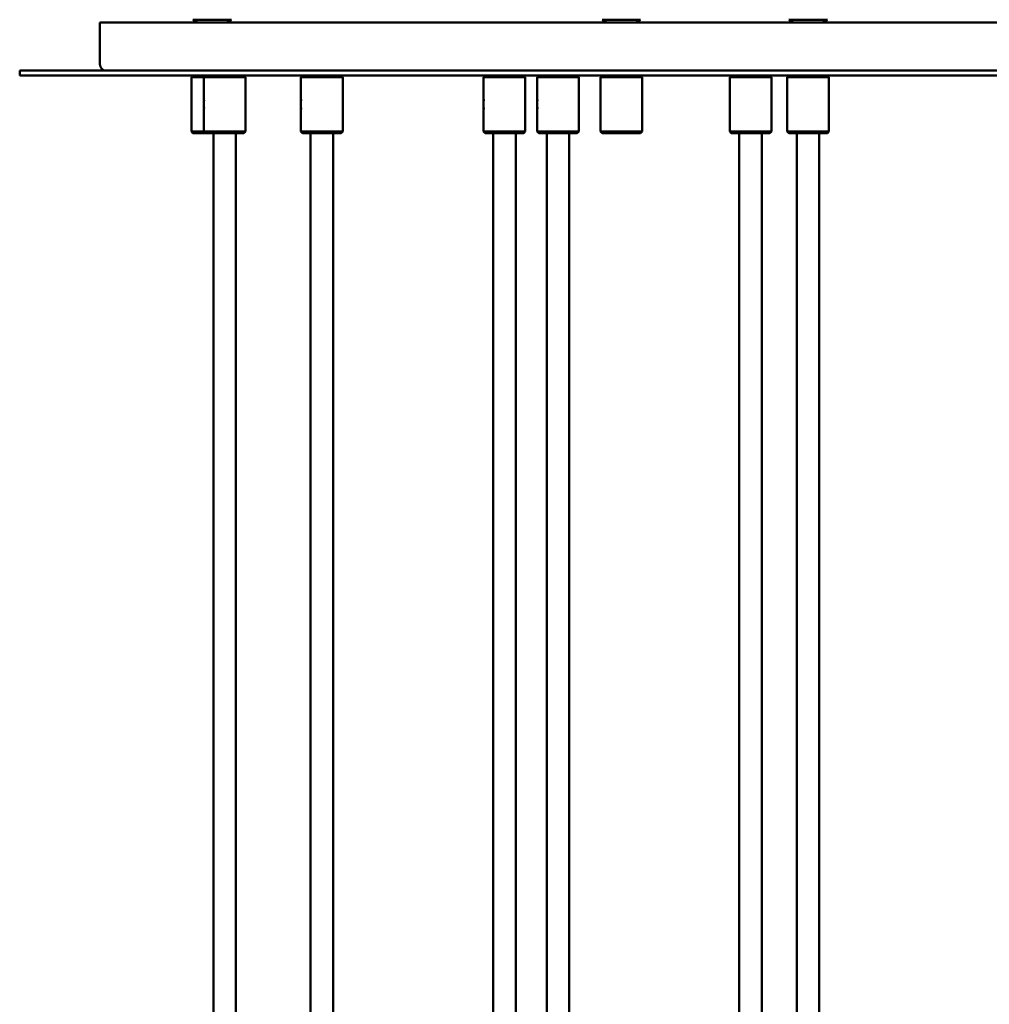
# Model space of a CAD drawing. Header units: millimetres. Extents: x 849 to 4035, y 828 to 3843.
# Tile 18 of 121: x 849 to 1151, y 2002 to 2309. Entities that reach past the tile are written whole.
import ezdxf

# ---------------------------------------------------------------- set-up
doc = ezdxf.new("R2010")
doc.units = ezdxf.units.MM
doc.header["$LTSCALE"] = 15
doc.layers.add('Widoczne (ISO)', color=7, linetype='Continuous', lineweight=50)

msp = doc.modelspace()

# ---------------------------------------------------------------- linework, layer by layer
at = {"layer": 'Widoczne (ISO)'}
for p, q in [((1454.15, 2308.1), (874.15, 2308.1)), ((874.15, 2295.1), (874.15, 2308.1)), ((915.15, 2308.97), (903.15, 2308.97)), ((904.65, 2308.1), (903.15, 2308.97)), ((913.65, 2308.1), (915.15, 2308.97)), ((1042.65, 2308.97), (1030.65, 2308.97)), ((1032.15, 2308.1), (1030.65, 2308.97)), ((1041.15, 2308.1), (1042.65, 2308.97)), ((1100.87, 2308.97), (1088.87, 2308.97)), ((1090.37, 2308.1), (1088.87, 2308.97)), ((1099.37, 2308.1), (1100.87, 2308.97)), ((1479.15, 2293.1), (849.15, 2293.1)), ((849.15, 2293.1), (849.15, 2291.6)), ((849.15, 2291.6), (1479.15, 2291.6)), ((903.15, 2291.6), (902.65, 2291.1)), ((906.52, 2291.1), (902.65, 2291.1)), ((902.65, 2274.1), (902.65, 2291.1)), ((907.02, 2291.6), (906.52, 2291.1)), ((919.52, 2291.1), (906.52, 2291.1)), ((906.52, 2284.22), (906.52, 2291.1)), ((919.02, 2291.6), (919.52, 2291.1)), ((919.52, 2274.1), (919.52, 2291.1)), ((937.31, 2291.6), (936.81, 2291.1)), ((949.81, 2291.1), (936.81, 2291.1)), ((936.81, 2284.22), (936.81, 2291.1)), ((949.31, 2291.6), (949.81, 2291.1)), ((949.81, 2274.1), (949.81, 2291.1)), ((994.24, 2291.6), (993.74, 2291.1)), ((1006.74, 2291.1), (993.74, 2291.1)), ((993.74, 2284.22), (993.74, 2291.1)), ((1006.24, 2291.6), (1006.74, 2291.1)), ((1006.74, 2274.1), (1006.74, 2291.1)), ((1010.92, 2291.6), (1010.42, 2291.1)), ((1023.42, 2291.1), (1010.42, 2291.1)), ((1010.42, 2284.22), (1010.42, 2291.1)), ((1022.92, 2291.6), (1023.42, 2291.1)), ((1023.42, 2274.1), (1023.42, 2291.1)), ((1030.65, 2291.6), (1030.15, 2291.1)), ((1043.15, 2291.1), (1030.15, 2291.1)), ((1030.15, 2274.1), (1030.15, 2291.1)), ((1042.65, 2291.6), (1043.15, 2291.1)), ((1043.15, 2274.1), (1043.15, 2291.1)), ((1070.93, 2291.6), (1070.43, 2291.1)), ((1083.43, 2291.1), (1070.43, 2291.1)), ((1070.43, 2274.1), (1070.43, 2291.1)), ((1082.93, 2291.6), (1083.43, 2291.1)), ((1083.43, 2274.1), (1083.43, 2291.1)), ((1088.87, 2291.6), (1088.37, 2291.1)), ((1101.37, 2291.1), (1088.37, 2291.1)), ((1088.37, 2274.1), (1088.37, 2291.1)), ((1100.87, 2291.6), (1101.37, 2291.1)), ((1101.37, 2274.1), (1101.37, 2291.1)), ((906.52, 2284.1), (906.55, 2284.13)), ((906.52, 2281.1), (906.52, 2284.1)), ((936.81, 2284.1), (936.83, 2284.13)), ((936.81, 2281.1), (936.81, 2284.1)), ((993.74, 2284.1), (993.76, 2284.13)), ((993.74, 2281.1), (993.74, 2284.1)), ((1010.42, 2284.1), (1010.45, 2284.13)), ((1010.42, 2281.1), (1010.42, 2284.1)), ((906.52, 2281.1), (906.55, 2281.08)), ((906.52, 2274.1), (906.52, 2280.98)), ((936.81, 2281.1), (936.83, 2281.08)), ((936.81, 2274.1), (936.81, 2280.98)), ((993.74, 2281.1), (993.76, 2281.08)), ((993.74, 2274.1), (993.74, 2280.98)), ((1010.42, 2281.1), (1010.45, 2281.08)), ((1010.42, 2274.1), (1010.42, 2280.98)), ((902.65, 2274.1), (906.52, 2274.1)), ((903.15, 2273.6), (902.65, 2274.1)), ((906.52, 2274.1), (919.52, 2274.1)), ((907.02, 2273.6), (906.52, 2274.1)), ((919.02, 2273.6), (919.52, 2274.1)), ((936.81, 2274.1), (949.81, 2274.1)), ((937.31, 2273.6), (936.81, 2274.1)), ((949.31, 2273.6), (949.81, 2274.1)), ((993.74, 2274.1), (1006.74, 2274.1)), ((994.24, 2273.6), (993.74, 2274.1)), ((1006.24, 2273.6), (1006.74, 2274.1)), ((1010.42, 2274.1), (1023.42, 2274.1)), ((1010.92, 2273.6), (1010.42, 2274.1)), ((1022.92, 2273.6), (1023.42, 2274.1)), ((1030.15, 2274.1), (1043.15, 2274.1)), ((1030.65, 2273.6), (1030.15, 2274.1)), ((1042.65, 2273.6), (1043.15, 2274.1)), ((1070.43, 2274.1), (1083.43, 2274.1)), ((1070.93, 2273.6), (1070.43, 2274.1)), ((1082.93, 2273.6), (1083.43, 2274.1)), ((1088.37, 2274.1), (1101.37, 2274.1)), ((1088.87, 2273.6), (1088.37, 2274.1)), ((1100.87, 2273.6), (1101.37, 2274.1)), ((907.02, 2273.6), (903.15, 2273.6)), ((919.02, 2273.6), (907.02, 2273.6)), ((909.52, 2273.6), (909.52, 1773.6)), ((916.52, 2273.6), (916.52, 1773.6)), ((949.31, 2273.6), (937.31, 2273.6)), ((939.81, 2273.6), (939.81, 1773.6)), ((946.81, 2273.6), (946.81, 1773.6)), ((1006.24, 2273.6), (994.24, 2273.6)), ((996.74, 2273.6), (996.74, 1773.6)), ((1003.74, 2273.6), (1003.74, 1773.6)), ((1022.92, 2273.6), (1010.92, 2273.6)), ((1013.42, 2273.6), (1013.42, 1754.34)), ((1020.42, 2273.6), (1020.42, 1752.3)), ((1042.65, 2273.6), (1030.65, 2273.6)), ((1082.93, 2273.6), (1070.93, 2273.6)), ((1073.43, 2273.6), (1073.43, 1773.6)), ((1080.43, 2273.6), (1080.43, 1773.6)), ((1100.87, 2273.6), (1088.87, 2273.6)), ((1091.37, 2273.6), (1091.37, 1473.6)), ((1098.37, 2273.6), (1098.37, 1473.6))]:
    msp.add_line(p, q, dxfattribs=at)
msp.add_arc((876.15, 2295.1), 2, 180, 270, dxfattribs=at)
for points, knots in [([(906.52, 2284.22), (906.52, 2284.22), (906.53, 2284.18), (906.57, 2284.02), (906.6, 2283.89), (906.63, 2283.71), (906.64, 2283.68), (906.64, 2283.64)], [0.7360889, 0.7360889, 0.7360889, 0.7360889, 0.7974254, 0.7974254, 0.8587619, 0.8587619, 0.8738283, 0.8738283, 0.8738283, 0.8738283]), ([(936.81, 2284.22), (936.81, 2284.22), (936.82, 2284.18), (936.86, 2284.02), (936.89, 2283.89), (936.92, 2283.71), (936.93, 2283.68), (936.93, 2283.64)], [0.7360889, 0.7360889, 0.7360889, 0.7360889, 0.7974254, 0.7974254, 0.8587619, 0.8587619, 0.8738283, 0.8738283, 0.8738283, 0.8738283]), ([(993.74, 2284.22), (993.74, 2284.22), (993.75, 2284.18), (993.79, 2284.02), (993.81, 2283.89), (993.84, 2283.71), (993.85, 2283.68), (993.86, 2283.64)], [0.7360889, 0.7360889, 0.7360889, 0.7360889, 0.7974254, 0.7974254, 0.8587619, 0.8587619, 0.8738283, 0.8738283, 0.8738283, 0.8738283]), ([(1010.42, 2284.22), (1010.42, 2284.22), (1010.43, 2284.18), (1010.47, 2284.02), (1010.5, 2283.89), (1010.53, 2283.71), (1010.54, 2283.68), (1010.54, 2283.64)], [0.7360889, 0.7360889, 0.7360889, 0.7360889, 0.7974254, 0.7974254, 0.8587619, 0.8587619, 0.8738283, 0.8738283, 0.8738283, 0.8738283]), ([(906.64, 2281.57), (906.64, 2281.53), (906.63, 2281.49), (906.6, 2281.31), (906.57, 2281.19), (906.53, 2281.02), (906.52, 2280.98), (906.52, 2280.98)], [1.0890755, 1.0890755, 1.0890755, 1.0890755, 1.1041419, 1.1041419, 1.1654784, 1.1654784, 1.2268149, 1.2268149, 1.2268149, 1.2268149]), ([(936.93, 2281.57), (936.93, 2281.53), (936.92, 2281.49), (936.89, 2281.31), (936.86, 2281.19), (936.82, 2281.02), (936.81, 2280.98), (936.81, 2280.98)], [1.0890755, 1.0890755, 1.0890755, 1.0890755, 1.1041419, 1.1041419, 1.1654784, 1.1654784, 1.2268149, 1.2268149, 1.2268149, 1.2268149]), ([(993.86, 2281.57), (993.85, 2281.53), (993.84, 2281.49), (993.81, 2281.31), (993.79, 2281.19), (993.75, 2281.02), (993.74, 2280.98), (993.74, 2280.98)], [1.0890755, 1.0890755, 1.0890755, 1.0890755, 1.1041419, 1.1041419, 1.1654784, 1.1654784, 1.2268149, 1.2268149, 1.2268149, 1.2268149]), ([(1010.54, 2281.57), (1010.54, 2281.53), (1010.53, 2281.49), (1010.5, 2281.31), (1010.47, 2281.19), (1010.43, 2281.02), (1010.42, 2280.98), (1010.42, 2280.98)], [1.0890755, 1.0890755, 1.0890755, 1.0890755, 1.1041419, 1.1041419, 1.1654784, 1.1654784, 1.2268149, 1.2268149, 1.2268149, 1.2268149])]:
    msp.add_open_spline(points, degree=3, knots=knots, dxfattribs=at)

doc.saveas('drawing.dxf')
